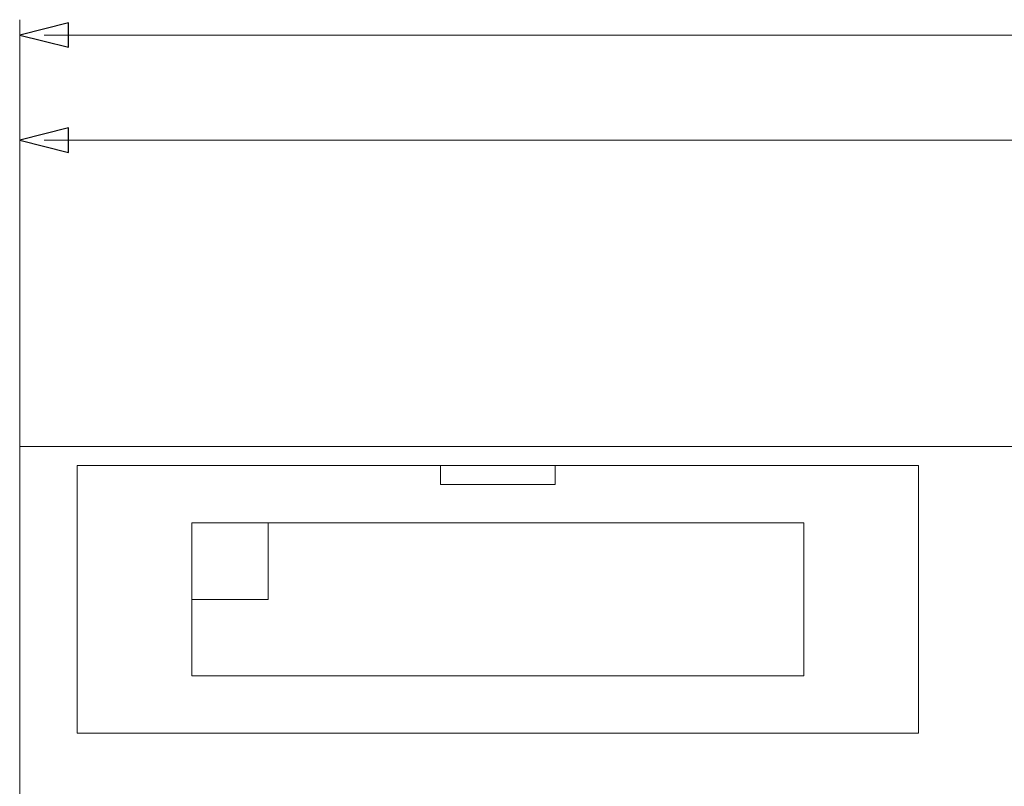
# Model space of a CAD drawing. Header units: millimetres. Extents: x -128 to 128, y -97 to 97.
# Tile 13 of 27: x -103 to -70, y 71 to 97. Entities that reach past the tile are written whole.
import ezdxf

# ---------------------------------------------------------------- set-up
doc = ezdxf.new("R2010")
doc.units = ezdxf.units.MM
doc.header["$MEASUREMENT"] = 0
doc.layers.add('Ebene 1', color=7, linetype='Continuous')

msp = doc.modelspace()

# ---------------------------------------------------------------- linework, layer by layer
at = {"layer": 'Ebene 1', "lineweight": 9}
for points in [[(-102.7063, 82.5514), (-102.7063, 82.5514), (-102.7063, 96.7119), (-102.7063, 96.7119)], [(-102.7063, 82.5514), (-102.7063, 82.5514), (-102.7063, 93.2194), (-102.7063, 93.2194)]]:
    msp.add_open_spline(points, degree=3, dxfattribs=at)
at = {"layer": 'Ebene 1'}
for points in [[(-102.7063, 96.2039), (-102.7063, 96.2039), (-101.0807, 96.6103), (-101.0807, 96.6103), (-101.0807, 96.6103), (-101.0807, 96.6103), (-101.0807, 95.7975), (-101.0807, 95.7975), (-101.0807, 95.7975), (-101.0807, 95.7975), (-102.7063, 96.2039), (-102.7063, 96.2039)], [(-102.7063, 92.7114), (-102.7063, 92.7114), (-101.0807, 93.1178), (-101.0807, 93.1178), (-101.0807, 93.1178), (-101.0807, 93.1178), (-101.0807, 92.305), (-101.0807, 92.305), (-101.0807, 92.305), (-101.0807, 92.305), (-102.7063, 92.7114), (-102.7063, 92.7114)]]:
    msp.add_open_spline(points, degree=3, knots=[0, 0, 0, 0, 0.25, 0.25, 0.25, 0.25, 0.5, 0.5, 0.5, 0.5, 1, 1, 1, 1], dxfattribs=at)
at = {"layer": 'Ebene 1', "lineweight": 9}
for points in [[(-102.7063, 96.2039), (-102.7063, 96.2039), (-101.0807, 96.6103), (-101.0807, 96.6103), (-101.0807, 96.6103), (-101.0807, 96.6103), (-101.0807, 95.7975), (-101.0807, 95.7975), (-101.0807, 95.7975), (-101.0807, 95.7975), (-102.7063, 96.2039), (-102.7063, 96.2039)], [(-102.7063, 92.7114), (-102.7063, 92.7114), (-101.0807, 93.1178), (-101.0807, 93.1178), (-101.0807, 93.1178), (-101.0807, 93.1178), (-101.0807, 92.305), (-101.0807, 92.305), (-101.0807, 92.305), (-101.0807, 92.305), (-102.7063, 92.7114), (-102.7063, 92.7114)]]:
    msp.add_open_spline(points, degree=3, knots=[0, 0, 0, 0, 0.25, 0.25, 0.25, 0.25, 0.5, 0.5, 0.5, 0.5, 1, 1, 1, 1], dxfattribs=at)
at = {"layer": 'Ebene 1', "lineweight": 20}
for points in [[(-101.8935, 96.2039), (-101.8935, 96.2039), (0.9574, 96.2039), (0.9574, 96.2039)], [(-101.8935, 92.7114), (-101.8935, 92.7114), (-32.2213, 92.7114), (-32.2213, 92.7114)]]:
    msp.add_open_spline(points, degree=3, dxfattribs=at)
for points in [[(-102.7063, -46.9188), (-102.7063, -46.9188), (116.0512, -46.9188), (116.0512, -46.9188), (116.0512, -46.9188), (116.0512, -46.9188), (116.0512, 82.5514), (116.0512, 82.5514), (116.0512, 82.5514), (116.0512, 82.5514), (-102.7063, 82.5514), (-102.7063, 82.5514), (-102.7063, 82.5514), (-102.7063, 82.5514), (-102.7063, -46.9188), (-102.7063, -46.9188)], [(-100.8013, 73.0264), (-100.8013, 73.0264), (-72.8613, 73.0264), (-72.8613, 73.0264), (-72.8613, 73.0264), (-72.8613, 73.0264), (-72.8613, 81.9164), (-72.8613, 81.9164), (-72.8613, 81.9164), (-72.8613, 81.9164), (-100.8013, 81.9164), (-100.8013, 81.9164), (-100.8013, 81.9164), (-100.8013, 81.9164), (-100.8013, 73.0264), (-100.8013, 73.0264)], [(-88.7363, 81.2814), (-88.7363, 81.2814), (-84.9263, 81.2814), (-84.9263, 81.2814), (-84.9263, 81.2814), (-84.9263, 81.2814), (-84.9263, 81.9164), (-84.9263, 81.9164), (-84.9263, 81.9164), (-84.9263, 81.9164), (-88.7363, 81.9164), (-88.7363, 81.9164), (-88.7363, 81.9164), (-88.7363, 81.9164), (-88.7363, 81.2814), (-88.7363, 81.2814)], [(-96.9913, 74.9314), (-96.9913, 74.9314), (-76.6713, 74.9314), (-76.6713, 74.9314), (-76.6713, 74.9314), (-76.6713, 74.9314), (-76.6713, 80.0114), (-76.6713, 80.0114), (-76.6713, 80.0114), (-76.6713, 80.0114), (-96.9913, 80.0114), (-96.9913, 80.0114), (-96.9913, 80.0114), (-96.9913, 80.0114), (-96.9913, 74.9314), (-96.9913, 74.9314)], [(-96.9913, 77.4714), (-96.9913, 77.4714), (-94.4513, 77.4714), (-94.4513, 77.4714), (-94.4513, 77.4714), (-94.4513, 77.4714), (-94.4513, 80.0114), (-94.4513, 80.0114), (-94.4513, 80.0114), (-94.4513, 80.0114), (-96.9913, 80.0114), (-96.9913, 80.0114), (-96.9913, 80.0114), (-96.9913, 80.0114), (-96.9913, 77.4714), (-96.9913, 77.4714)]]:
    msp.add_open_spline(points, degree=3, knots=[0, 0, 0, 0, 0.2, 0.2, 0.2, 0.2, 0.4, 0.4, 0.4, 0.4, 0.6, 0.6, 0.6, 0.6, 1, 1, 1, 1], dxfattribs=at)

doc.saveas('drawing.dxf')
